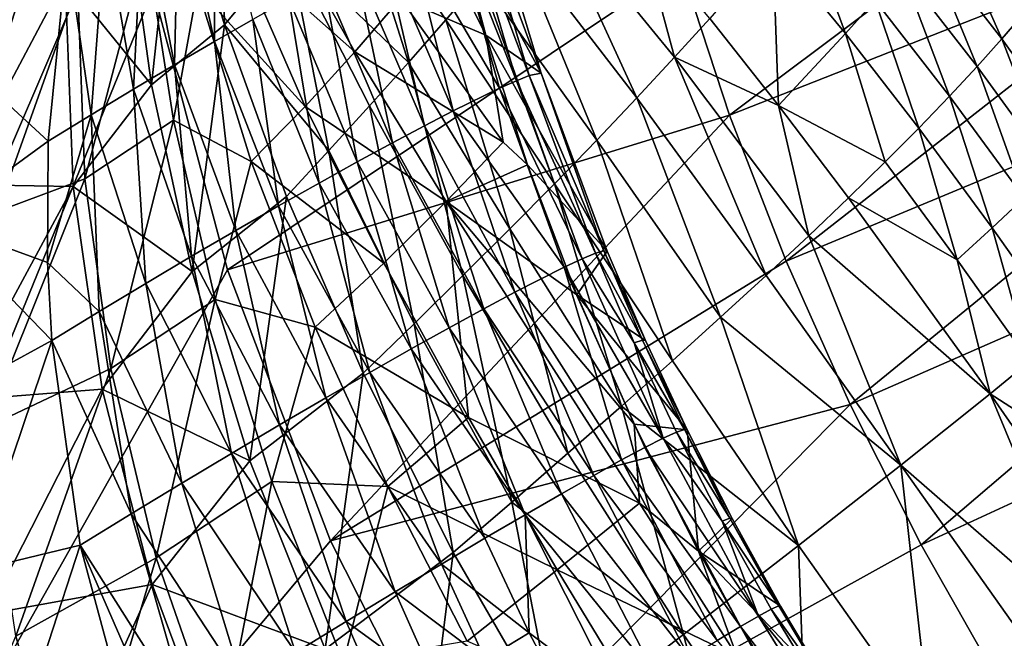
# Model space of a CAD drawing. Header units: metres. Extents: x 0 to 1501, y -1015 to 0.
# Tile 8 of 107: x 64 to 191, y -740 to -660. Entities that reach past the tile are written whole.
import ezdxf

# ---------------------------------------------------------------- set-up
doc = ezdxf.new("R2010")
doc.units = ezdxf.units.M

msp = doc.modelspace()

# ---------------------------------------------------------------- linework, layer by layer
at = {"layer": 'None'}
for points in [[(0, -850), (78.854172, -474.309357), (0, 0)], [(3, -3, -3), (74.848244, -506.518768, -3), (3, -848.404846, -3)], [(76.175674, -516.292725), (78.854172, -474.309357), (0, -850)], [(74.848244, -506.518768, -3), (73.756546, -544.023193, -3), (3, -848.404846, -3)], [(59.281075, -653.599243), (76.175674, -516.292725), (0, -850)], [(3, -848.404846, -3), (73.756546, -544.023193, -3), (74.227745, -581.540527, -3)], [(74.227745, -581.540527, -3), (76.2612, -619.005676, -3), (3, -848.404846, -3)], [(76.2612, -619.005676, -3), (78.014343, -637.679749, -3), (3, -848.404846, -3)], [(213.124634, -629.372864, -204.790421), (155.87323, -672.354614, -103.895958), (149.579086, -653.153809, -103.887955)], [(219.322968, -647.304321, -204.797424), (155.87323, -672.354614, -103.895958), (213.124634, -629.372864, -204.790421)], [(84.297676, -639.45343, 13.061278), (90.592003, -660.665527, 18.018511), (90.027794, -631.957397, 3.442283)], [(90.592003, -660.665527, 18.018511), (98.933029, -650.625061, 3.940147), (90.027794, -631.957397, 3.442283)], [(3, -848.404846, -3), (78.014343, -637.679749, -3), (81.38134, -656.13446, -3)], [(77.947021, -645.161255, 21.366247), (81.150223, -668.425964, 30.451872), (84.297676, -639.45343, 13.061278)], [(81.150223, -668.425964, 30.451872), (90.592003, -660.665527, 18.018511), (84.297676, -639.45343, 13.061278)], [(98.933029, -650.625061, 3.940147), (114.385071, -665.541016, -5.265083), (106.616241, -641.024841, -10.756325)], [(106.616241, -641.024841, -10.756325), (114.385071, -665.541016, -5.265083), (119.193275, -660.057373, -14.788488)], [(119.193275, -660.057373, -14.788488), (123.768845, -654.72937, -24.495747), (106.616241, -641.024841, -10.756325)], [(70.01944, -654.663635, 22.987364), (81.150223, -668.425964, 30.451872), (77.947021, -645.161255, 21.366247)], [(128.105728, -649.561157, -34.375248), (143.886932, -670.136902, -41.287991), (132.198257, -644.556519, -44.415104)], [(143.886932, -670.136902, -41.287991), (148.757248, -664.888062, -53.186909), (132.198257, -644.556519, -44.415104)], [(132.198257, -644.556519, -44.415104), (148.757248, -664.888062, -53.186909), (144.582474, -649.343323, -60.257347)], [(170.886505, -661.817078, -95.83165), (165.060852, -646.019348, -102.478378), (161.472595, -650.410156, -89.932716)], [(174.68428, -657.523254, -109.205635), (165.060852, -646.019348, -102.478378), (170.886505, -661.817078, -95.83165)], [(183.826416, -646.107971, -150.032639), (181.176971, -649.673584, -136.33667), (191.061462, -662.484253, -143.341446)], [(193.841354, -659.293335, -157.801758), (183.826416, -646.107971, -150.032639), (191.061462, -662.484253, -143.341446)], [(163.190002, -691.251831, -103.898926), (155.87323, -672.354614, -103.895958), (219.322968, -647.304321, -204.797424)], [(163.190002, -691.251831, -103.898926), (219.322968, -647.304321, -204.797424), (226.27652, -664.989563, -204.799896)], [(128.105728, -649.561157, -34.375248), (123.768845, -654.72937, -24.495747), (138.711182, -675.590149, -29.589514)], [(143.886932, -670.136902, -41.287991), (128.105728, -649.561157, -34.375248), (138.711182, -675.590149, -29.589514)], [(148.757248, -664.888062, -53.186909), (153.315567, -659.848022, -65.271057), (144.582474, -649.343323, -60.257347)], [(181.176971, -649.673584, -136.33667), (178.115845, -653.474426, -122.713356), (187.895828, -666.065369, -128.989944)], [(191.061462, -662.484253, -143.341446), (181.176971, -649.673584, -136.33667), (187.895828, -666.065369, -128.989944)], [(104.096924, -676.957886, 13.185304), (98.933029, -650.625061, 3.940147), (90.592003, -660.665527, 18.018511)], [(109.350677, -671.176025, 4.063171), (98.933029, -650.625061, 3.940147), (104.096924, -676.957886, 13.185304)], [(98.933029, -650.625061, 3.940147), (109.350677, -671.176025, 4.063171), (114.385071, -665.541016, -5.265083)], [(162.212387, -671.126648, -69.556297), (161.472595, -650.410156, -89.932716), (153.315567, -659.848022, -65.271057)], [(162.212387, -671.126648, -69.556297), (170.886505, -661.817078, -95.83165), (161.472595, -650.410156, -89.932716)], [(55.861668, -681.325684), (70.01944, -654.663635, 22.987364), (59.281075, -653.599243)], [(149.579086, -653.153809, -103.887955), (90.984039, -692.390259, -3), (81.38134, -656.13446, -3)], [(155.87323, -672.354614, -103.895958), (90.984039, -692.390259, -3), (149.579086, -653.153809, -103.887955)], [(178.115845, -653.474426, -122.713356), (174.68428, -657.523254, -109.205635), (184.32608, -669.916931, -114.764534)], [(187.895828, -666.065369, -128.989944), (178.115845, -653.474426, -122.713356), (184.32608, -669.916931, -114.764534)], [(71.028008, -681.602661, 32.495712), (70.01944, -654.663635, 22.987364), (55.861668, -681.325684)], [(70.01944, -654.663635, 22.987364), (71.028008, -681.602661, 32.495712), (81.150223, -668.425964, 30.451872)], [(119.193275, -660.057373, -14.788488), (133.237076, -681.243042, -18.106344), (123.768845, -654.72937, -24.495747)], [(123.768845, -654.72937, -24.495747), (133.237076, -681.243042, -18.106344), (138.711182, -675.590149, -29.589514)], [(81.38134, -656.13446, -3), (90.984039, -692.390259, -3), (3, -848.404846, -3)], [(174.68428, -657.523254, -109.205635), (170.886505, -661.817078, -95.83165), (180.356842, -674.035889, -100.685028)], [(184.32608, -669.916931, -114.764534), (174.68428, -657.523254, -109.205635), (180.356842, -674.035889, -100.685028)], [(114.385071, -665.541016, -5.265083), (127.472168, -687.090637, -6.852989), (119.193275, -660.057373, -14.788488)], [(119.193275, -660.057373, -14.788488), (127.472168, -687.090637, -6.852989), (133.237076, -681.243042, -18.106344)], [(148.757248, -664.888062, -53.186909), (162.212387, -671.126648, -69.556297), (153.315567, -659.848022, -65.271057)], [(193.841354, -659.293335, -157.801758), (191.061462, -662.484253, -143.341446), (200.836838, -676.17218, -148.842224)], [(81.150223, -668.425964, 30.451872), (86.415596, -692.573486, 38.451111), (90.592003, -660.665527, 18.018511)], [(86.415596, -692.573486, 38.451111), (98.630989, -682.881714, 22.090687), (90.592003, -660.665527, 18.018511)], [(90.592003, -660.665527, 18.018511), (98.630989, -682.881714, 22.090687), (104.096924, -676.957886, 13.185304)], [(175.993393, -678.41864, -86.77095), (170.886505, -661.817078, -95.83165), (162.212387, -671.126648, -69.556297)], [(180.356842, -674.035889, -100.685028), (170.886505, -661.817078, -95.83165), (175.993393, -678.41864, -86.77095)], [(191.061462, -662.484253, -143.341446), (187.895828, -666.065369, -128.989944), (197.607773, -679.464417, -133.892212)], [(200.836838, -676.17218, -148.842224), (191.061462, -662.484253, -143.341446), (197.607773, -679.464417, -133.892212)], [(109.350677, -671.176025, 4.063171), (121.424522, -693.12738, 4.156428), (114.385071, -665.541016, -5.265083)], [(114.385071, -665.541016, -5.265083), (121.424522, -693.12738, 4.156428), (127.472168, -687.090637, -6.852989)], [(143.886932, -670.136902, -41.287991), (160.600693, -693.107788, -46.212463), (148.757248, -664.888062, -53.186909)], [(160.600693, -693.107788, -46.212463), (166.108398, -687.959229, -59.515884), (148.757248, -664.888062, -53.186909)], [(166.108398, -687.959229, -59.515884), (162.212387, -671.126648, -69.556297), (148.757248, -664.888062, -53.186909)], [(171.452286, -709.804382, -103.897598), (163.190002, -691.251831, -103.898926), (226.27652, -664.989563, -204.799896)], [(171.452286, -709.804382, -103.897598), (226.27652, -664.989563, -204.799896), (233.933868, -682.402283, -204.798431)], [(187.895828, -666.065369, -128.989944), (184.32608, -669.916931, -114.764534), (193.940903, -683.049744, -119.078812)], [(197.607773, -679.464417, -133.892212), (187.895828, -666.065369, -128.989944), (193.940903, -683.049744, -119.078812)], [(71.028008, -681.602661, 32.495712), (86.415596, -692.573486, 38.451111), (81.150223, -668.425964, 30.451872)], [(143.886932, -670.136902, -41.287991), (138.711182, -675.590149, -29.589514), (154.726456, -698.501648, -33.149567)], [(160.600693, -693.107788, -46.212463), (143.886932, -670.136902, -41.287991), (154.726456, -698.501648, -33.149567)], [(184.32608, -669.916931, -114.764534), (180.356842, -674.035889, -100.685028), (189.841248, -686.924683, -104.423462)], [(193.940903, -683.049744, -119.078812), (184.32608, -669.916931, -114.764534), (189.841248, -686.924683, -104.423462)], [(115.102669, -699.347656, 14.908192), (109.350677, -671.176025, 4.063171), (104.096924, -676.957886, 13.185304)], [(121.424522, -693.12738, 4.156428), (109.350677, -671.176025, 4.063171), (115.102669, -699.347656, 14.908192)], [(171.241714, -683.061218, -73.041588), (175.993393, -678.41864, -86.77095), (162.212387, -671.126648, -69.556297)], [(166.108398, -687.959229, -59.515884), (171.241714, -683.061218, -73.041588), (162.212387, -671.126648, -69.556297)], [(104.320679, -727.444885, -3), (90.984039, -692.390259, -3), (155.87323, -672.354614, -103.895958)], [(163.190002, -691.251831, -103.898926), (104.320679, -727.444885, -3), (155.87323, -672.354614, -103.895958)], [(180.356842, -674.035889, -100.685028), (175.993393, -678.41864, -86.77095), (185.31456, -691.085388, -89.947334)], [(189.841248, -686.924683, -104.423462), (180.356842, -674.035889, -100.685028), (185.31456, -691.085388, -89.947334)], [(138.711182, -675.590149, -29.589514), (133.237076, -681.243042, -18.106344), (148.494171, -704.135132, -20.345039)], [(154.726456, -698.501648, -33.149567), (138.711182, -675.590149, -29.589514), (148.494171, -704.135132, -20.345039)], [(98.630989, -682.881714, 22.090687), (108.515602, -705.745483, 25.389019), (104.096924, -676.957886, 13.185304)], [(104.096924, -676.957886, 13.185304), (108.515602, -705.745483, 25.389019), (115.102669, -699.347656, 14.908192)], [(185.31456, -691.085388, -89.947334), (175.993393, -678.41864, -86.77095), (171.241714, -683.061218, -73.041588)], [(56.082321, -709.261353), (71.028008, -681.602661, 32.495712), (55.861668, -681.325684)], [(74.796745, -707.804871, 40.347252), (71.028008, -681.602661, 32.495712), (56.082321, -709.261353)], [(71.028008, -681.602661, 32.495712), (74.796745, -707.804871, 40.347252), (86.415596, -692.573486, 38.451111)], [(127.472168, -687.090637, -6.852989), (141.912949, -710.002197, -7.816291), (133.237076, -681.243042, -18.106344)], [(133.237076, -681.243042, -18.106344), (141.912949, -710.002197, -7.816291), (148.494171, -704.135132, -20.345039)], [(86.415596, -692.573486, 38.451111), (93.884544, -717.080383, 45.02301), (98.630989, -682.881714, 22.090687)], [(93.884544, -717.080383, 45.02301), (108.515602, -705.745483, 25.389019), (98.630989, -682.881714, 22.090687)], [(189.549988, -708.397644, -77.405983), (171.241714, -683.061218, -73.041588), (166.108398, -687.959229, -59.515884)], [(189.549988, -708.397644, -77.405983), (185.31456, -691.085388, -89.947334), (171.241714, -683.061218, -73.041588)], [(180.627426, -727.959656, -103.891739), (171.452286, -709.804382, -103.897598), (233.933868, -682.402283, -204.798431)], [(180.627426, -727.959656, -103.891739), (233.933868, -682.402283, -204.798431), (242.272995, -699.507935, -204.792892)], [(193.940903, -683.049744, -119.078812), (189.841248, -686.924683, -104.423462), (199.2948, -700.336731, -106.997337)], [(121.424522, -693.12738, 4.156428), (134.992447, -716.096252, 4.419731), (127.472168, -687.090637, -6.852989)], [(134.992447, -716.096252, 4.419731), (141.912949, -710.002197, -7.816291), (127.472168, -687.090637, -6.852989)], [(189.841248, -686.924683, -104.423462), (185.31456, -691.085388, -89.947334), (194.648865, -704.215637, -92.093918)], [(199.2948, -700.336731, -106.997337), (189.841248, -686.924683, -104.423462), (194.648865, -704.215637, -92.093918)], [(178.024948, -717.650024, -48.76466), (166.108398, -687.959229, -59.515884), (160.600693, -693.107788, -46.212463)], [(178.024948, -717.650024, -48.76466), (189.549988, -708.397644, -77.405983), (166.108398, -687.959229, -59.515884)], [(104.320679, -727.444885, -3), (163.190002, -691.251831, -103.898926), (171.452286, -709.804382, -103.897598)], [(194.648865, -704.215637, -92.093918), (185.31456, -691.085388, -89.947334), (189.549988, -708.397644, -77.405983)], [(90.984039, -692.390259, -3), (104.320679, -727.444885, -3), (3, -848.404846, -3)], [(74.796745, -707.804871, 40.347252), (93.884544, -717.080383, 45.02301), (86.415596, -692.573486, 38.451111)], [(127.742882, -722.410583, 16.346569), (121.424522, -693.12738, 4.156428), (115.102669, -699.347656, 14.908192)], [(134.992447, -716.096252, 4.419731), (121.424522, -693.12738, 4.156428), (127.742882, -722.410583, 16.346569)], [(154.726456, -698.501648, -33.149567), (178.024948, -717.650024, -48.76466), (160.600693, -693.107788, -46.212463)], [(148.494171, -704.135132, -20.345039), (164.790176, -728.046631, -21.245323), (154.726456, -698.501648, -33.149567)], [(164.790176, -728.046631, -21.245323), (178.024948, -717.650024, -48.76466), (154.726456, -698.501648, -33.149567)], [(108.515602, -705.745483, 25.389019), (120.175064, -728.937927, 27.948284), (115.102669, -699.347656, 14.908192)], [(115.102669, -699.347656, 14.908192), (120.175064, -728.937927, 27.948284), (127.742882, -722.410583, 16.346569)], [(190.69519, -745.661804, -103.880821), (180.627426, -727.959656, -103.891739), (242.272995, -699.507935, -204.792892)], [(242.272995, -699.507935, -204.792892), (251.280014, -716.269653, -204.782913), (190.69519, -745.661804, -103.880821)], [(141.912949, -710.002197, -7.816291), (164.790176, -728.046631, -21.245323), (148.494171, -704.135132, -20.345039)], [(203.953354, -717.6698, -93.183113), (194.648865, -704.215637, -92.093918), (189.549988, -708.397644, -77.405983)], [(93.884544, -717.080383, 45.02301), (103.619209, -741.456299, 49.942097), (108.515602, -705.745483, 25.389019)], [(103.619209, -741.456299, 49.942097), (120.175064, -728.937927, 27.948284), (108.515602, -705.745483, 25.389019)], [(59.939278, -736.930359), (74.796745, -707.804871, 40.347252), (56.082321, -709.261353)], [(81.235191, -733.083191, 46.416569), (74.796745, -707.804871, 40.347252), (59.939278, -736.930359)], [(74.796745, -707.804871, 40.347252), (81.235191, -733.083191, 46.416569), (93.884544, -717.080383, 45.02301)], [(178.024948, -717.650024, -48.76466), (202.15802, -738.68927, -63.282249), (189.549988, -708.397644, -77.405983)], [(202.15802, -738.68927, -63.282249), (207.926178, -734.828857, -78.106201), (189.549988, -708.397644, -77.405983)], [(189.549988, -708.397644, -77.405983), (207.926178, -734.828857, -78.106201), (203.953354, -717.6698, -93.183113)], [(121.245834, -760.914734, -3), (104.320679, -727.444885, -3), (171.452286, -709.804382, -103.897598)], [(121.245834, -760.914734, -3), (171.452286, -709.804382, -103.897598), (180.627426, -727.959656, -103.891739)], [(141.912949, -710.002197, -7.816291), (134.992447, -716.096252, 4.419731), (149.927643, -739.532654, 4.987587)], [(164.790176, -728.046631, -21.245323), (141.912949, -710.002197, -7.816291), (149.927643, -739.532654, 4.987587)], [(149.927643, -739.532654, 4.987587), (134.992447, -716.096252, 4.419731), (127.742882, -722.410583, 16.346569)], [(251.280014, -716.269653, -204.782913), (201.63533, -762.855164, -103.864357), (190.69519, -745.661804, -103.880821)], [(81.235191, -733.083191, 46.416569), (103.619209, -741.456299, 49.942097), (93.884544, -717.080383, 45.02301)], [(164.790176, -728.046631, -21.245323), (181.901199, -752.246338, -20.6854), (178.024948, -717.650024, -48.76466)], [(181.901199, -752.246338, -20.6854), (195.890671, -742.883728, -48.754669), (178.024948, -717.650024, -48.76466)], [(178.024948, -717.650024, -48.76466), (195.890671, -742.883728, -48.754669), (202.15802, -738.68927, -63.282249)], [(120.175064, -728.937927, 27.948284), (133.530212, -752.045898, 29.778244), (127.742882, -722.410583, 16.346569)], [(127.742882, -722.410583, 16.346569), (133.530212, -752.045898, 29.778244), (149.927643, -739.532654, 4.987587)], [(3, -848.404846, -3), (104.320679, -727.444885, -3), (121.245834, -760.914734, -3)], [(103.619209, -741.456299, 49.942097), (115.640266, -765.43042, 52.945427), (120.175064, -728.937927, 27.948284)], [(115.640266, -765.43042, 52.945427), (133.530212, -752.045898, 29.778244), (120.175064, -728.937927, 27.948284)], [(190.69519, -745.661804, -103.880821), (121.245834, -760.914734, -3), (180.627426, -727.959656, -103.891739)], [(149.927643, -739.532654, 4.987587), (166.051437, -762.853882, 5.913676), (164.790176, -728.046631, -21.245323)], [(166.051437, -762.853882, 5.913676), (181.901199, -752.246338, -20.6854), (164.790176, -728.046631, -21.245323)], [(67.366844, -763.86145), (81.235191, -733.083191, 46.416569), (59.939278, -736.930359)], [(90.087723, -756.85321, 50.547314), (81.235191, -733.083191, 46.416569), (67.366844, -763.86145)], [(81.235191, -733.083191, 46.416569), (90.087723, -756.85321, 50.547314), (103.619209, -741.456299, 49.942097)], [(67.366844, -763.86145), (59.939278, -736.930359), (0, -850)], [(133.530212, -752.045898, 29.778244), (157.461639, -768.602722, 18.605827), (149.927643, -739.532654, 4.987587)], [(157.461639, -768.602722, 18.605827), (166.051437, -762.853882, 5.913676), (149.927643, -739.532654, 4.987587)]]:
    msp.add_3dface(points, dxfattribs=at)
at = {"layer": 'None012'}
for points in [[(89.308434, -662.827209, 39.835976), (89.221634, -639.313232, 23.792681), (84.713943, -642.01532, 27.374981)], [(89.308434, -662.827209, 39.835976), (94.250435, -659.98291, 36.065224), (89.221634, -639.313232, 23.792681)], [(57.545319, -640.546143, 21.306425), (54.375156, -663.349976, 37.233147), (70.282135, -650.943726, 36.002937)], [(84.154045, -665.845276, 43.195572), (84.713943, -642.01532, 27.374981), (80.032692, -644.86499, 30.611841)], [(84.154045, -665.845276, 43.195572), (89.308434, -662.827209, 39.835976), (84.713943, -642.01532, 27.374981)], [(80.032692, -644.86499, 30.611841), (75.210808, -647.846558, 33.491131), (78.828377, -669.017578, 46.13007)], [(78.828377, -669.017578, 46.13007), (84.154045, -665.845276, 43.195572), (80.032692, -644.86499, 30.611841)], [(91.998039, -650.409058, 11.139719), (96.542709, -644.808411, 2.648139), (107.461647, -664.174683, 3.464032)], [(107.461647, -664.174683, 3.464032), (96.542709, -644.808411, 2.648139), (113.335808, -657.263855, -8.320248)], [(124.779572, -644.471863, -25.833727), (131.543335, -666.955444, -14.900948), (120.051155, -645.676025, -26.775625)], [(121.809959, -645.433838, -6.284277), (129.981964, -667.255859, -0.669967), (123.311287, -644.820984, -12.677719)], [(131.543335, -666.955444, -14.900948), (124.779572, -644.471863, -25.833727), (123.311287, -644.820984, -12.677719)], [(129.981964, -667.255859, -0.669967), (131.543335, -666.955444, -14.900948), (123.311287, -644.820984, -12.677719)], [(126.135017, -668.891907, 12.918717), (119.819366, -646.334534, -0.060707), (114.454865, -648.97467, 11.741433)], [(120.051155, -645.676025, -26.775625), (124.384041, -662.033508, -18.544022), (118.680908, -650.568909, -20.561613)], [(128.335419, -667.908752, 6.227203), (121.809959, -645.433838, -6.284277), (119.819366, -646.334534, -0.060707)], [(126.135017, -668.891907, 12.918717), (128.335419, -667.908752, 6.227203), (119.819366, -646.334534, -0.060707)], [(131.543335, -666.955444, -14.900948), (124.384041, -662.033508, -18.544022), (120.051155, -645.676025, -26.775625)], [(128.335419, -667.908752, 6.227203), (129.981964, -667.255859, -0.669967), (121.809959, -645.433838, -6.284277)], [(75.210808, -647.846558, 33.491131), (70.282135, -650.943726, 36.002937), (73.373825, -672.323608, 48.628784)], [(75.210808, -647.846558, 33.491131), (73.373825, -672.323608, 48.628784), (78.828377, -669.017578, 46.13007)], [(120.167107, -671.818115, 25.511869), (114.454865, -648.97467, 11.741433), (111.130363, -650.696838, 17.255547)], [(120.167107, -671.818115, 25.511869), (126.135017, -668.891907, 12.918717), (114.454865, -648.97467, 11.741433)], [(70.282135, -650.943726, 36.002937), (54.375156, -663.349976, 37.233147), (67.833794, -675.742249, 50.684437)], [(70.282135, -650.943726, 36.002937), (67.833794, -675.742249, 50.684437), (73.373825, -672.323608, 48.628784)], [(71.656731, -656.228088, 22.181767), (80.480644, -650.387634, 22.132591), (72.572296, -680.614502, 30.935856)], [(80.480644, -650.387634, 22.132591), (84.028786, -673.030945, 30.79339), (72.572296, -680.614502, 30.935856)], [(84.028786, -673.030945, 30.79339), (80.480644, -650.387634, 22.132591), (87.103294, -655.919189, 19.134396)], [(87.103294, -655.919189, 19.134396), (91.998039, -650.409058, 11.139719), (101.04306, -671.230469, 14.712367)], [(101.04306, -671.230469, 14.712367), (91.998039, -650.409058, 11.139719), (107.461647, -664.174683, 3.464032)], [(111.130363, -650.696838, 17.255547), (107.415192, -652.672607, 22.471476), (116.456459, -673.739258, 31.331715)], [(116.456459, -673.739258, 31.331715), (120.167107, -671.818115, 25.511869), (111.130363, -650.696838, 17.255547)], [(118.680908, -650.568909, -20.561613), (124.384041, -662.033508, -18.544022), (113.335808, -657.263855, -8.320248)], [(107.415192, -652.672607, 22.471476), (103.34066, -654.888855, 27.361547), (112.305344, -675.947144, 36.783169)], [(107.415192, -652.672607, 22.471476), (112.305344, -675.947144, 36.783169), (116.456459, -673.739258, 31.331715)], [(107.751015, -678.424866, 41.831875), (103.34066, -654.888855, 27.361547), (98.940453, -657.330994, 31.9004)], [(103.34066, -654.888855, 27.361547), (107.751015, -678.424866, 41.831875), (112.305344, -675.947144, 36.783169)], [(72.572296, -680.614502, 30.935856), (59.007385, -685.6698, 2.499999), (71.656731, -656.228088, 22.181767)], [(59.007385, -685.6698, 2.499999), (61.855057, -658.840759, 2.499999), (71.656731, -656.228088, 22.181767)], [(84.028786, -673.030945, 30.79339), (87.103294, -655.919189, 19.134396), (94.057114, -678.355957, 25.328386)], [(94.057114, -678.355957, 25.328386), (87.103294, -655.919189, 19.134396), (101.04306, -671.230469, 14.712367)], [(98.940453, -657.330994, 31.9004), (94.250435, -659.98291, 36.065224), (102.833832, -681.153503, 46.446766)], [(102.833832, -681.153503, 46.446766), (107.751015, -678.424866, 41.831875), (98.940453, -657.330994, 31.9004)], [(113.335808, -657.263855, -8.320248), (126.632675, -675.86084, -10.041193), (107.461647, -664.174683, 3.464032)], [(124.384041, -662.033508, -18.544022), (126.632675, -675.86084, -10.041193), (113.335808, -657.263855, -8.320248)], [(97.596992, -684.112244, 50.600407), (94.250435, -659.98291, 36.065224), (89.308434, -662.827209, 39.835976)], [(94.250435, -659.98291, 36.065224), (97.596992, -684.112244, 50.600407), (102.833832, -681.153503, 46.446766)], [(92.08622, -687.278564, 54.269287), (89.308434, -662.827209, 39.835976), (84.154045, -665.845276, 43.195572)], [(92.08622, -687.278564, 54.269287), (97.596992, -684.112244, 50.600407), (89.308434, -662.827209, 39.835976)], [(131.543335, -666.955444, -14.900948), (140.072495, -689.963135, -6.618952), (124.384041, -662.033508, -18.544022)], [(140.072495, -689.963135, -6.618952), (129.747833, -678.800781, -11.634331), (124.384041, -662.033508, -18.544022)], [(124.384041, -662.033508, -18.544022), (129.747833, -678.800781, -11.634331), (126.632675, -675.86084, -10.041193)], [(54.375156, -663.349976, 37.233147), (53.445122, -686.199097, 51.149139), (67.833794, -675.742249, 50.684437)], [(107.461647, -664.174683, 3.464032), (119.274223, -683.541321, 3.988795), (101.04306, -671.230469, 14.712367)], [(126.632675, -675.86084, -10.041193), (119.274223, -683.541321, 3.988795), (107.461647, -664.174683, 3.464032)], [(86.349449, -690.628479, 57.434101), (84.154045, -665.845276, 43.195572), (78.828377, -669.017578, 46.13007)], [(86.349449, -690.628479, 57.434101), (92.08622, -687.278564, 54.269287), (84.154045, -665.845276, 43.195572)], [(128.335419, -667.908752, 6.227203), (126.135017, -668.891907, 12.918717), (136.835953, -690.933716, 16.103867)], [(129.981964, -667.255859, -0.669967), (128.335419, -667.908752, 6.227203), (138.549194, -690.228638, 8.685819)], [(138.549194, -690.228638, 8.685819), (128.335419, -667.908752, 6.227203), (136.835953, -690.933716, 16.103867)], [(131.543335, -666.955444, -14.900948), (129.981964, -667.255859, -0.669967), (139.632492, -689.904419, 1.092437)], [(139.632492, -689.904419, 1.092437), (129.981964, -667.255859, -0.669967), (138.549194, -690.228638, 8.685819)], [(140.072495, -689.963135, -6.618952), (131.543335, -666.955444, -14.900948), (139.632492, -689.904419, 1.092437)], [(78.828377, -669.017578, 46.13007), (73.373825, -672.323608, 48.628784), (80.436478, -694.136719, 60.079956)], [(80.436478, -694.136719, 60.079956), (86.349449, -690.628479, 57.434101), (78.828377, -669.017578, 46.13007)], [(134.511353, -692.013977, 23.290276), (126.135017, -668.891907, 12.918717), (120.167107, -671.818115, 25.511869)], [(136.835953, -690.933716, 16.103867), (126.135017, -668.891907, 12.918717), (134.511353, -692.013977, 23.290276)], [(101.04306, -671.230469, 14.712367), (111.187614, -691.532532, 17.399239), (94.057114, -678.355957, 25.328386)], [(119.274223, -683.541321, 3.988795), (111.187614, -691.532532, 17.399239), (101.04306, -671.230469, 14.712367)], [(128.127655, -695.260681, 36.751694), (120.167107, -671.818115, 25.511869), (116.456459, -673.739258, 31.331715)], [(128.127655, -695.260681, 36.751694), (134.511353, -692.013977, 23.290276), (120.167107, -671.818115, 25.511869)], [(73.373825, -672.323608, 48.628784), (67.833794, -675.742249, 50.684437), (67.748161, -691.445068, 58.928638)], [(73.373825, -672.323608, 48.628784), (67.748161, -691.445068, 58.928638), (74.398621, -697.7771, 62.196568)], [(72.572296, -680.614502, 30.935856), (84.028786, -673.030945, 30.79339), (75.92849, -705.155212, 38.590614)], [(73.373825, -672.323608, 48.628784), (74.398621, -697.7771, 62.196568), (80.436478, -694.136719, 60.079956)], [(84.028786, -673.030945, 30.79339), (89.412537, -696.226929, 38.398468), (75.92849, -705.155212, 38.590614)], [(89.412537, -696.226929, 38.398468), (84.028786, -673.030945, 30.79339), (94.057114, -678.355957, 25.328386)], [(116.456459, -673.739258, 31.331715), (112.305344, -675.947144, 36.783169), (124.130524, -697.39917, 42.924568)], [(124.130524, -697.39917, 42.924568), (128.127655, -695.260681, 36.751694), (116.456459, -673.739258, 31.331715)], [(67.833794, -675.742249, 50.684437), (53.445122, -686.199097, 51.149139), (67.748161, -691.445068, 58.928638)], [(112.305344, -675.947144, 36.783169), (107.751015, -678.424866, 41.831875), (119.645515, -699.857361, 48.66264)], [(112.305344, -675.947144, 36.783169), (119.645515, -699.857361, 48.66264), (124.130524, -697.39917, 42.924568)], [(129.747833, -678.800781, -11.634331), (119.274223, -683.541321, 3.988795), (126.632675, -675.86084, -10.041193)], [(94.057114, -678.355957, 25.328386), (102.338631, -699.789429, 30.10371), (89.412537, -696.226929, 38.398468)], [(111.187614, -691.532532, 17.399239), (102.338631, -699.789429, 30.10371), (94.057114, -678.355957, 25.328386)], [(114.714676, -702.613953, 53.923374), (107.751015, -678.424866, 41.831875), (102.833832, -681.153503, 46.446766)], [(107.751015, -678.424866, 41.831875), (114.714676, -702.613953, 53.923374), (119.645515, -699.857361, 48.66264)], [(129.747833, -678.800781, -11.634331), (136.144226, -695.588684, -6.143128), (119.274223, -683.541321, 3.988795)], [(129.747833, -678.800781, -11.634331), (140.072495, -689.963135, -6.618952), (136.144226, -695.588684, -6.143128)], [(59.598442, -712.863831, 2.499999), (59.007385, -685.6698, 2.499999), (72.572296, -680.614502, 30.935856)], [(75.92849, -705.155212, 38.590614), (59.598442, -712.863831, 2.499999), (72.572296, -680.614502, 30.935856)], [(102.833832, -681.153503, 46.446766), (97.596992, -684.112244, 50.600407), (109.383919, -705.64502, 58.668541)], [(109.383919, -705.64502, 58.668541), (114.714676, -702.613953, 53.923374), (102.833832, -681.153503, 46.446766)], [(97.596992, -684.112244, 50.600407), (92.08622, -687.278564, 54.269287), (103.702629, -708.924255, 62.86462)], [(97.596992, -684.112244, 50.600407), (103.702629, -708.924255, 62.86462), (109.383919, -705.64502, 58.668541)], [(111.187614, -691.532532, 17.399239), (119.274223, -683.541321, 3.988795), (122.123795, -711.471863, 19.275747)], [(136.144226, -695.588684, -6.143128), (143.547562, -712.336914, -2.131491), (119.274223, -683.541321, 3.988795)], [(119.274223, -683.541321, 3.988795), (143.547562, -712.336914, -2.131491), (144.231247, -722.561462, 4.178916)], [(119.274223, -683.541321, 3.988795), (144.231247, -722.561462, 4.178916), (122.123795, -711.471863, 19.275747)], [(53.445122, -686.199097, 51.149139), (68.288307, -701.522522, 63.778385), (67.748161, -691.445068, 58.928638)], [(53.445122, -686.199097, 51.149139), (54.726833, -708.917175, 63.034916), (68.288307, -701.522522, 63.778385)], [(97.723328, -712.423279, 66.483208), (92.08622, -687.278564, 54.269287), (86.349449, -690.628479, 57.434101)], [(92.08622, -687.278564, 54.269287), (97.723328, -712.423279, 66.483208), (103.702629, -708.924255, 62.86462)], [(91.501175, -716.112061, 69.501335), (86.349449, -690.628479, 57.434101), (80.436478, -694.136719, 60.079956)], [(91.501175, -716.112061, 69.501335), (97.723328, -712.423279, 66.483208), (86.349449, -690.628479, 57.434101)], [(134.511353, -692.013977, 23.290276), (147.303223, -714.157532, 22.945543), (136.835953, -690.933716, 16.103867)], [(140.072495, -689.963135, -6.618952), (145.013916, -701.536926, -3.541771), (136.144226, -695.588684, -6.143128)], [(136.835953, -690.933716, 16.103867), (143.548172, -701.804321, 12.261387), (138.549194, -690.228638, 8.685819)], [(147.303223, -714.157532, 22.945543), (143.548172, -701.804321, 12.261387), (136.835953, -690.933716, 16.103867)], [(138.549194, -690.228638, 8.685819), (144.614365, -701.467407, 4.416941), (139.632492, -689.904419, 1.092437)], [(143.548172, -701.804321, 12.261387), (144.614365, -701.467407, 4.416941), (138.549194, -690.228638, 8.685819)], [(144.614365, -701.467407, 4.416941), (145.013916, -701.536926, -3.541771), (139.632492, -689.904419, 1.092437)], [(139.632492, -689.904419, 1.092437), (145.013916, -701.536926, -3.541771), (140.072495, -689.963135, -6.618952)], [(67.748161, -691.445068, 58.928638), (68.288307, -701.522522, 63.778385), (74.398621, -697.7771, 62.196568)], [(102.338631, -699.789429, 30.10371), (111.187614, -691.532532, 17.399239), (122.123795, -711.471863, 19.275747)], [(141.933273, -716.96814, 37.942345), (134.511353, -692.013977, 23.290276), (128.127655, -695.260681, 36.751694)], [(141.933273, -716.96814, 37.942345), (144.934784, -715.35968, 30.599131), (134.511353, -692.013977, 23.290276)], [(144.934784, -715.35968, 30.599131), (147.303223, -714.157532, 22.945543), (134.511353, -692.013977, 23.290276)], [(80.436478, -694.136719, 60.079956), (74.398621, -697.7771, 62.196568), (85.093559, -719.958862, 71.901772)], [(85.093559, -719.958862, 71.901772), (91.501175, -716.112061, 69.501335), (80.436478, -694.136719, 60.079956)], [(138.328278, -718.967468, 44.911793), (128.127655, -695.260681, 36.751694), (124.130524, -697.39917, 42.924568)], [(138.328278, -718.967468, 44.911793), (141.933273, -716.96814, 37.942345), (128.127655, -695.260681, 36.751694)], [(136.144226, -695.588684, -6.143128), (145.013916, -701.536926, -3.541771), (150.403, -713.084534, -1.207664)], [(150.403, -713.084534, -1.207664), (143.547562, -712.336914, -2.131491), (136.144226, -695.588684, -6.143128)], [(75.92849, -705.155212, 38.590614), (89.412537, -696.226929, 38.398468), (81.776505, -729.613342, 44.885761)], [(89.412537, -696.226929, 38.398468), (96.702347, -719.741821, 44.755642), (81.776505, -729.613342, 44.885761)], [(102.338631, -699.789429, 30.10371), (96.702347, -719.741821, 44.755642), (89.412537, -696.226929, 38.398468)], [(74.398621, -697.7771, 62.196568), (68.288307, -701.522522, 63.778385), (78.559593, -723.93103, 73.67321)], [(74.398621, -697.7771, 62.196568), (78.559593, -723.93103, 73.67321), (85.093559, -719.958862, 71.901772)], [(124.130524, -697.39917, 42.924568), (119.645515, -699.857361, 48.66264), (134.154999, -721.33844, 51.447456)], [(134.154999, -721.33844, 51.447456), (138.328278, -718.967468, 44.911793), (124.130524, -697.39917, 42.924568)], [(96.702347, -719.741821, 44.755642), (102.338631, -699.789429, 30.10371), (111.705414, -720.41925, 33.598019)], [(102.338631, -699.789429, 30.10371), (122.123795, -711.471863, 19.275747), (111.705414, -720.41925, 33.598019)], [(119.645515, -699.857361, 48.66264), (114.714676, -702.613953, 53.923374), (129.453918, -724.05835, 57.493309)], [(119.645515, -699.857361, 48.66264), (129.453918, -724.05835, 57.493309), (134.154999, -721.33844, 51.447456)], [(54.726833, -708.917175, 63.034916), (58.18734, -731.301941, 72.837486), (68.288307, -701.522522, 63.778385)], [(68.288307, -701.522522, 63.778385), (58.18734, -731.301941, 72.837486), (71.959648, -727.994934, 74.810493)], [(68.288307, -701.522522, 63.778385), (71.959648, -727.994934, 74.810493), (78.559593, -723.93103, 73.67321)], [(144.614365, -701.467407, 4.416941), (143.548172, -701.804321, 12.261387), (150.051941, -713.014526, 6.973486)], [(143.548172, -701.804321, 12.261387), (147.303223, -714.157532, 22.945543), (149.014847, -713.373352, 15.047648)], [(143.548172, -701.804321, 12.261387), (149.014847, -713.373352, 15.047648), (150.051941, -713.014526, 6.973486)], [(150.051941, -713.014526, 6.973486), (150.403, -713.084534, -1.207664), (144.614365, -701.467407, 4.416941)], [(150.403, -713.084534, -1.207664), (145.013916, -701.536926, -3.541771), (144.614365, -701.467407, 4.416941)], [(124.27047, -727.101074, 62.99794), (114.714676, -702.613953, 53.923374), (109.383919, -705.64502, 58.668541)], [(114.714676, -702.613953, 53.923374), (124.27047, -727.101074, 62.99794), (129.453918, -724.05835, 57.493309)], [(63.655926, -739.759949, 2.499999), (59.598442, -712.863831, 2.499999), (75.92849, -705.155212, 38.590614)], [(81.776505, -729.613342, 44.885761), (63.655926, -739.759949, 2.499999), (75.92849, -705.155212, 38.590614)], [(109.383919, -705.64502, 58.668541), (103.702629, -708.924255, 62.86462), (118.654594, -730.437561, 67.915123)], [(118.654594, -730.437561, 67.915123), (124.27047, -727.101074, 62.99794), (109.383919, -705.64502, 58.668541)], [(97.723328, -712.423279, 66.483208), (112.660316, -734.03595, 72.204292), (103.702629, -708.924255, 62.86462)], [(103.702629, -708.924255, 62.86462), (112.660316, -734.03595, 72.204292), (118.654594, -730.437561, 67.915123)], [(106.345276, -737.862061, 75.831055), (97.723328, -712.423279, 66.483208), (91.501175, -716.112061, 69.501335)], [(106.345276, -737.862061, 75.831055), (112.660316, -734.03595, 72.204292), (97.723328, -712.423279, 66.483208)], [(111.705414, -720.41925, 33.598019), (122.123795, -711.471863, 19.275747), (133.617737, -731.175232, 20.384518)], [(122.123795, -711.471863, 19.275747), (144.231247, -722.561462, 4.178916), (133.617737, -731.175232, 20.384518)], [(151.885071, -728.780334, 0.200634), (143.547562, -712.336914, -2.131491), (150.403, -713.084534, -1.207664)], [(143.547562, -712.336914, -2.131491), (151.885071, -728.780334, 0.200634), (144.231247, -722.561462, 4.178916)], [(147.303223, -714.157532, 22.945543), (154.933304, -724.883301, 17.008118), (149.014847, -713.373352, 15.047648)], [(150.051941, -713.014526, 6.973486), (149.014847, -713.373352, 15.047648), (155.931381, -724.491699, 8.733278)], [(149.014847, -713.373352, 15.047648), (154.933304, -724.883301, 17.008118), (155.931381, -724.491699, 8.733278)], [(155.931381, -724.491699, 8.733278), (156.228333, -724.549072, 0.362318), (150.051941, -713.014526, 6.973486)], [(156.228333, -724.549072, 0.362318), (150.403, -713.084534, -1.207664), (150.051941, -713.014526, 6.973486)], [(156.228333, -724.549072, 0.362318), (151.885071, -728.780334, 0.200634), (150.403, -713.084534, -1.207664)], [(159.62648, -737.17804, 26.388615), (147.303223, -714.157532, 22.945543), (144.934784, -715.35968, 30.599131)], [(147.303223, -714.157532, 22.945543), (159.62648, -737.17804, 26.388615), (154.933304, -724.883301, 17.008118)], [(99.770157, -741.879517, 78.767548), (91.501175, -716.112061, 69.501335), (85.093559, -719.958862, 71.901772)], [(99.770157, -741.879517, 78.767548), (106.345276, -737.862061, 75.831055), (91.501175, -716.112061, 69.501335)], [(157.287537, -738.526306, 34.425102), (144.934784, -715.35968, 30.599131), (141.933273, -716.96814, 37.942345)], [(157.287537, -738.526306, 34.425102), (159.62648, -737.17804, 26.388615), (144.934784, -715.35968, 30.599131)], [(154.286179, -740.311768, 42.144413), (141.933273, -716.96814, 37.942345), (138.328278, -718.967468, 44.911793)], [(154.286179, -740.311768, 42.144413), (157.287537, -738.526306, 34.425102), (141.933273, -716.96814, 37.942345)], [(150.652039, -742.516113, 49.472965), (138.328278, -718.967468, 44.911793), (134.154999, -721.33844, 51.447456)], [(150.652039, -742.516113, 49.472965), (154.286179, -740.311768, 42.144413), (138.328278, -718.967468, 44.911793)], [(85.093559, -719.958862, 71.901772), (78.559593, -723.93103, 73.67321), (92.998184, -746.050415, 80.992767)], [(81.776505, -729.613342, 44.885761), (96.702347, -719.741821, 44.755642), (90.143333, -753.693237, 49.586765)], [(92.998184, -746.050415, 80.992767), (99.770157, -741.879517, 78.767548), (85.093559, -719.958862, 71.901772)], [(96.702347, -719.741821, 44.755642), (106.007118, -743.130859, 49.53833), (90.143333, -753.693237, 49.586765)], [(111.705414, -720.41925, 33.598019), (106.007118, -743.130859, 49.53833), (96.702347, -719.741821, 44.755642)], [(121.983635, -740.397827, 35.904621), (106.007118, -743.130859, 49.53833), (111.705414, -720.41925, 33.598019)], [(133.617737, -731.175232, 20.384518), (121.983635, -740.397827, 35.904621), (111.705414, -720.41925, 33.598019)], [(134.154999, -721.33844, 51.447456), (129.453918, -724.05835, 57.493309), (146.42099, -745.116821, 56.340958)], [(146.42099, -745.116821, 56.340958), (150.652039, -742.516113, 49.472965), (134.154999, -721.33844, 51.447456)], [(144.231247, -722.561462, 4.178916), (156.853241, -742.369934, 3.802176), (133.617737, -731.175232, 20.384518)], [(144.231247, -722.561462, 4.178916), (151.885071, -728.780334, 0.200634), (156.853241, -742.369934, 3.802176)], [(78.559593, -723.93103, 73.67321), (71.959648, -727.994934, 74.810493), (86.094513, -750.33551, 82.492859)], [(78.559593, -723.93103, 73.67321), (86.094513, -750.33551, 82.492859), (92.998184, -746.050415, 80.992767)], [(129.453918, -724.05835, 57.493309), (124.27047, -727.101074, 62.99794), (130.002792, -739.308594, 66.208252)], [(129.453918, -724.05835, 57.493309), (141.634766, -748.087646, 62.683075), (146.42099, -745.116821, 56.340958)], [(141.634766, -748.087646, 62.683075), (129.453918, -724.05835, 57.493309), (130.002792, -739.308594, 66.208252)], [(156.228333, -724.549072, 0.362318), (162.471024, -735.873352, 1.152276), (151.885071, -728.780334, 0.200634)], [(154.933304, -724.883301, 17.008118), (162.231232, -735.84436, 9.672698), (155.931381, -724.491699, 8.733278)], [(161.279846, -736.280884, 18.111546), (162.231232, -735.84436, 9.672698), (154.933304, -724.883301, 17.008118)], [(159.62648, -737.17804, 26.388615), (161.279846, -736.280884, 18.111546), (154.933304, -724.883301, 17.008118)], [(162.231232, -735.84436, 9.672698), (162.471024, -735.873352, 1.152276), (155.931381, -724.491699, 8.733278)], [(162.471024, -735.873352, 1.152276), (156.228333, -724.549072, 0.362318), (155.931381, -724.491699, 8.733278)], [(124.27047, -727.101074, 62.99794), (118.654594, -730.437561, 67.915123), (130.002792, -739.308594, 66.208252)], [(58.18734, -731.301941, 72.837486), (63.785099, -753.158386, 80.50219), (71.959648, -727.994934, 74.810493)], [(71.959648, -727.994934, 74.810493), (63.785099, -753.158386, 80.50219), (79.125641, -754.694519, 83.261292)], [(71.959648, -727.994934, 74.810493), (82.614037, -752.508301, 82.968651), (86.094513, -750.33551, 82.492859)], [(71.959648, -727.994934, 74.810493), (79.125641, -754.694519, 83.261292), (82.614037, -752.508301, 82.968651)], [(162.471024, -735.873352, 1.152276), (169.106277, -747.001404, 1.251065), (151.885071, -728.780334, 0.200634)], [(151.885071, -728.780334, 0.200634), (169.106277, -747.001404, 1.251065), (161.101944, -745.338501, 1.117316)], [(151.885071, -728.780334, 0.200634), (161.101944, -745.338501, 1.117316), (156.853241, -742.369934, 3.802176)], [(71.039436, -765.709717, 2.499999), (63.655926, -739.759949, 2.499999), (81.776505, -729.613342, 44.885761)], [(90.143333, -753.693237, 49.586765), (71.039436, -765.709717, 2.499999), (81.776505, -729.613342, 44.885761)], [(118.654594, -730.437561, 67.915123), (112.660316, -734.03595, 72.204292), (124.299904, -742.790894, 71.222298)], [(130.002792, -739.308594, 66.208252), (118.654594, -730.437561, 67.915123), (124.299904, -742.790894, 71.222298)], [(145.48378, -750.763489, 20.746317), (121.983635, -740.397827, 35.904621), (133.617737, -731.175232, 20.384518)], [(156.853241, -742.369934, 3.802176), (145.48378, -750.763489, 20.746317), (133.617737, -731.175232, 20.384518)], [(112.660316, -734.03595, 72.204292), (106.345276, -737.862061, 75.831055), (118.207069, -746.539978, 75.575264)], [(124.299904, -742.790894, 71.222298), (112.660316, -734.03595, 72.204292), (118.207069, -746.539978, 75.575264)], [(168.024353, -747.513855, 18.427418), (161.279846, -736.280884, 18.111546), (159.62648, -737.17804, 26.388615)], [(168.924026, -747.019165, 9.871828), (162.231232, -735.84436, 9.672698), (161.279846, -736.280884, 18.111546)], [(168.024353, -747.513855, 18.427418), (168.924026, -747.019165, 9.871828), (161.279846, -736.280884, 18.111546)], [(168.924026, -747.019165, 9.871828), (169.106277, -747.001404, 1.251065), (162.231232, -735.84436, 9.672698)], [(169.106277, -747.001404, 1.251065), (162.471024, -735.873352, 1.152276), (162.231232, -735.84436, 9.672698)], [(106.345276, -737.862061, 75.831055), (99.770157, -741.879517, 78.767548), (111.78373, -750.518921, 79.229462)], [(118.207069, -746.539978, 75.575264), (106.345276, -737.862061, 75.831055), (111.78373, -750.518921, 79.229462)], [(173.584351, -759.592896, 26.961752), (159.62648, -737.17804, 26.388615), (157.287537, -738.526306, 34.425102)], [(159.62648, -737.17804, 26.388615), (173.584351, -759.592896, 26.961752), (168.024353, -747.513855, 18.427418)], [(136.340546, -751.398438, 68.439178), (130.002792, -739.308594, 66.208252), (124.299904, -742.790894, 71.222298)], [(136.340546, -751.398438, 68.439178), (141.634766, -748.087646, 62.683075), (130.002792, -739.308594, 66.208252)], [(171.332214, -761.100159, 35.185852), (157.287537, -738.526306, 34.425102), (154.286179, -740.311768, 42.144413)], [(171.332214, -761.100159, 35.185852), (173.584351, -759.592896, 26.961752), (157.287537, -738.526306, 34.425102)], [(71.039436, -765.709717, 2.499999), (57.215958, -754.998352, 2.5), (63.655926, -739.759949, 2.499999)]]:
    msp.add_3dface(points, dxfattribs=at)

doc.saveas('drawing.dxf')
